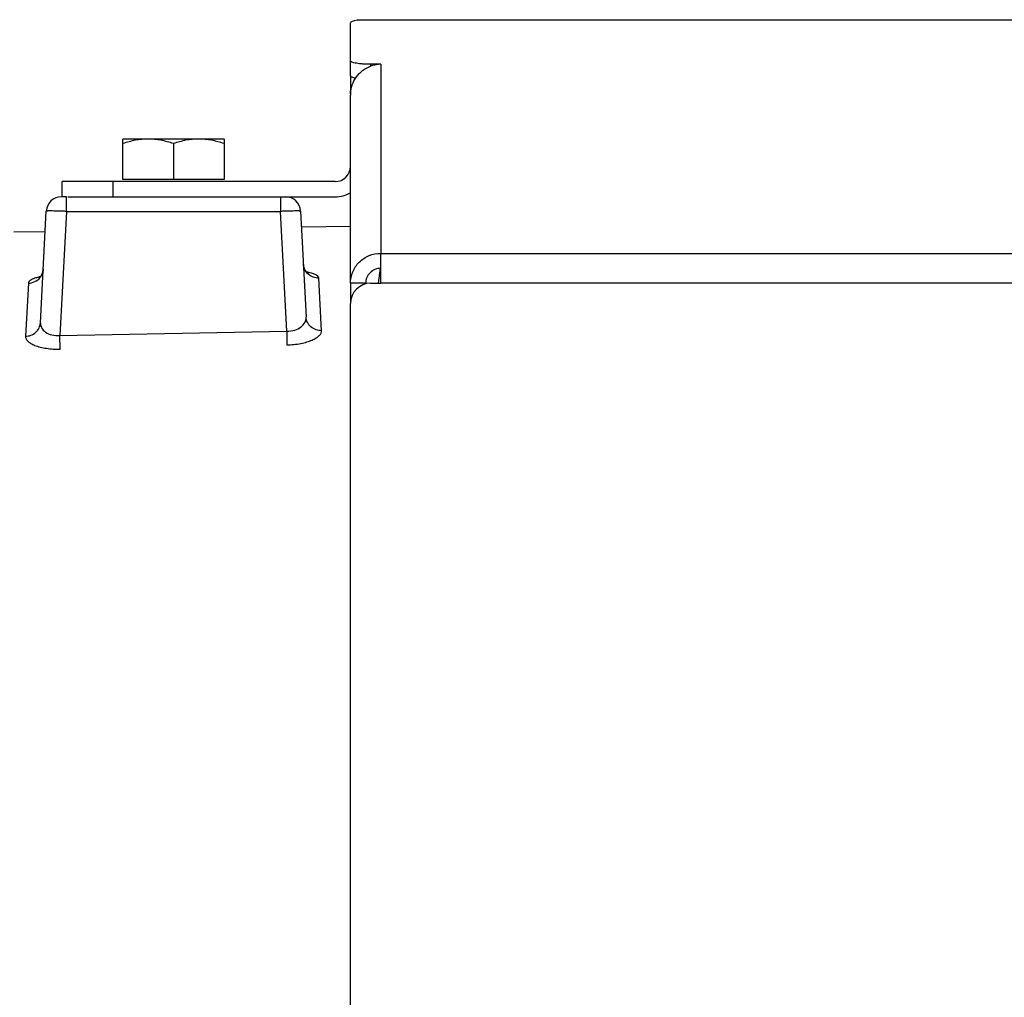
# Model space of a CAD drawing. Extents: x -1509 to 1181, y 8 to 1681.
# Tile 29 of 74: x -747 to -650, y 990 to 1087. Entities that reach past the tile are written whole.
import ezdxf

# ---------------------------------------------------------------- set-up
doc = ezdxf.new("R2010")
doc.units = 0
doc.header["$LTSCALE"] = 65.395
doc.layers.get('0').update_dxf_attribs({"linetype": 'CONTINUOUS'})

msp = doc.modelspace()

# ---------------------------------------------------------------- linework, layer by layer
at = {"color": 9, "linetype": 'CONTINUOUS'}
for p, q in [((-647.572, 1086.747), (-713.918, 1086.747)), ((-711.572, 1082.384), (-711.572, 1063.697)), ((-738.072, 1070.792), (-738.072, 1069.292)), ((-742.649, 1067.845), (-742.649, 1069.292)), ((-721.495, 1069.292), (-721.495, 1067.845)), ((-742.649, 1067.845), (-743.292, 1055.573)), ((-742.649, 1067.845), (-721.495, 1067.845)), ((-720.874, 1056), (-721.495, 1067.845)), ((-711.572, 1063.697), (-512.572, 1063.697)), ((-711.803, 1060.747), (-711.604, 1062.232)), ((-711.803, 1060.743), (-711.605, 1062.219)), ((-512.572, 1060.743), (-711.572, 1060.743))]:
    msp.add_line(p, q, dxfattribs=at)
at = {"color": 2, "linetype": 'CONTINUOUS'}
for p, q in [((-712.572, 1086.792), (-711.572, 1086.792)), ((-712.572, 1082.384), (-712.572, 1082.195)), ((-711.572, 1082.384), (-712.572, 1082.384)), ((-714.572, 1081.254), (-714.572, 1079.338)), ((-727.072, 1070.992), (-737.072, 1070.992)), ((-711.572, 1060.743), (-711.572, 1063.697)), ((-717.424, 1056.055), (-717.699, 1061.258)), ((-746.419, 1060.751), (-746.697, 1055.504)), ((-714.572, 1060.743), (-714.572, 1058.806)), ((-713.072, 1060.743), (-714.572, 1060.743)), ((-713.072, 1060.678), (-713.072, 1060.743)), ((-712.572, 1060.743), (-711.572, 1060.743)), ((-743.292, 1055.573), (-720.874, 1056)), ((-743.266, 1054.23), (-743.292, 1055.573)), ((-720.874, 1056), (-720.848, 1054.656))]:
    msp.add_line(p, q, dxfattribs=at)
at = {"color": 6, "linetype": 'CONTINUOUS'}
for p, q in [((-711.572, 1086.792), (-647.572, 1086.792)), ((-714.572, 1081.254), (-714.572, 1086.486)), ((-714.572, 1060.773), (-714.572, 1079.338)), ((-737.072, 1070.992), (-737.072, 1074.992)), ((-727.072, 1074.992), (-737.072, 1074.992)), ((-727.072, 1074.992), (-727.072, 1070.992)), ((-732.072, 1074.546), (-732.072, 1070.992)), ((-743.072, 1069.292), (-743.072, 1070.792)), ((-716.072, 1070.792), (-743.072, 1070.792)), ((-742.648, 1069.292), (-743.148, 1069.292)), ((-742.499, 1069.292), (-716.072, 1069.292)), ((-745.225, 1056.833), (-744.646, 1067.871)), ((-719.497, 1067.871), (-718.948, 1057.384)), ((-719.416, 1066.31), (-714.572, 1066.394)), ((-747.848, 1065.813), (-744.751, 1065.867)), ((-714.572, 988.26), (-714.572, 1058.743))]:
    msp.add_line(p, q, dxfattribs=at)
for points in [[(-718.72, 1061.712), (-718.72, 1061.712), (-718.722, 1061.714), (-718.734, 1061.72), (-718.752, 1061.732), (-718.777, 1061.749), (-718.808, 1061.773), (-718.846, 1061.805), (-718.889, 1061.846), (-718.936, 1061.897), (-718.985, 1061.958), (-719.034, 1062.03), (-719.081, 1062.112), (-719.123, 1062.202), (-719.16, 1062.3), (-719.19, 1062.405), (-719.211, 1062.515), (-719.223, 1062.633)], [(-744.947, 1062.127), (-744.959, 1062.006), (-744.98, 1061.898), (-745.009, 1061.797), (-745.044, 1061.703), (-745.084, 1061.617), (-745.128, 1061.539), (-745.174, 1061.47), (-745.22, 1061.411), (-745.264, 1061.361), (-745.305, 1061.321), (-745.34, 1061.289), (-745.37, 1061.266), (-745.392, 1061.25), (-745.406, 1061.241), (-745.409, 1061.239)]]:
    msp.add_lwpolyline(points, dxfattribs=at)
at = {"color": 2, "linetype": 'CONTINUOUS'}
for centre, radius, start, end in [((-711.508, 1079.311), 3.074, 110.25097, 110.60072), ((-711.509, 1079.314), 3.071, 106.70943, 110.25141), ((-711.51, 1079.311), 3.074, 91.16116, 106.68077), ((-711.546, 1079.338), 3.026, 177.27214, 179.9998), ((-720.995, 1067.792), 1.5, 3.00023, 89.99998), ((-744.059, 1056.02), 5.495, 103.50491, 105.24927), ((-743.862, 1055.208), 6.331, 102.60942, 103.52416), ((-720.03, 1055.713), 6.245, 78.39187, 79.52688)]:
    msp.add_arc(centre, radius, start, end, dxfattribs=at)
at = {"color": 6, "linetype": 'CONTINUOUS'}
for centre, radius, start, end in [((-716.072, 1072.292), 1.5, 270, 360), ((-743.148, 1067.792), 1.5, 90, 177), ((-716.072, 1072.292), 3, 270, 300.02137), ((-712.572, 1058.743), 2, 90, 180)]:
    msp.add_arc(centre, radius, start, end, dxfattribs=at)
msp.add_ellipse((-712.572, 1086.486), major_axis=(2, 0), ratio=0.176327, start_param=2.309224, end_param=3.141593, dxfattribs=at)
for points, knots in [([(-713.918, 1086.747), (-713.712, 1086.78), (-713.261, 1086.794), (-712.813, 1086.792), (-712.572, 1086.792)], [0, 0, 0, 0, 0.463938, 1, 1, 1, 1]), ([(-712.572, 1082.384), (-712.827, 1082.384), (-713.198, 1082.396), (-713.67, 1082.439), (-713.97, 1082.48), (-714.216, 1082.531), (-714.383, 1082.58), (-714.482, 1082.627), (-714.54, 1082.664), (-714.572, 1082.706), (-714.572, 1082.732)], [0, 0, 0, 0, 0.368679, 0.535858, 0.683236, 0.805627, 0.89918, 0.934563, 0.962499, 1, 1, 1, 1]), ([(-714.572, 1081.254), (-714.572, 1081.231), (-714.531, 1081.173), (-714.424, 1081.12), (-714.262, 1081.065), (-714.134, 1081.037), (-714.06, 1081.022)], [0, 0, 0, 0, 0.122603, 0.32214, 0.615578, 1, 1, 1, 1]), ([(-734.572, 1074.992), (-734.995, 1074.992), (-735.846, 1074.906), (-736.667, 1074.681), (-737.072, 1074.546)], [0, 0, 0, 0, 0.498128, 1, 1, 1, 1]), ([(-732.072, 1074.546), (-732.476, 1074.681), (-733.298, 1074.906), (-734.149, 1074.992), (-734.572, 1074.992)], [0, 0, 0, 0, 0.501872, 1, 1, 1, 1]), ([(-729.572, 1074.992), (-729.995, 1074.992), (-730.846, 1074.906), (-731.667, 1074.681), (-732.072, 1074.546)], [0, 0, 0, 0, 0.498128, 1, 1, 1, 1]), ([(-727.072, 1074.546), (-727.476, 1074.681), (-728.298, 1074.906), (-729.149, 1074.992), (-729.572, 1074.992)], [0, 0, 0, 0, 0.501872, 1, 1, 1, 1]), ([(-714.572, 1060.743), (-714.572, 1061.127), (-714.415, 1061.907), (-713.746, 1062.889), (-712.748, 1063.544), (-711.962, 1063.697), (-711.572, 1063.697)], [0, 0, 0, 0, 0.248229, 0.4975, 0.748235, 1, 1, 1, 1]), ([(-711.572, 1062.22), (-711.767, 1062.22), (-712.16, 1062.144), (-712.659, 1061.816), (-712.993, 1061.325), (-713.072, 1060.935), (-713.072, 1060.743)], [0, 0, 0, 0, 0.251764, 0.5025, 0.751771, 1, 1, 1, 1])]:
    msp.add_open_spline(points, degree=3, knots=knots, dxfattribs=at)
at = {"color": 2, "linetype": 'CONTINUOUS'}
for points, knots in [([(-714.568, 1079.482), (-714.554, 1079.776), (-714.439, 1080.364), (-714.02, 1081.156), (-713.391, 1081.796), (-712.866, 1082.085), (-712.59, 1082.189)], [0, 0, 0, 0, 0.249757, 0.499731, 0.749907, 1, 1, 1, 1]), ([(-745.504, 1061.321), (-745.634, 1061.286), (-745.867, 1061.211), (-746.193, 1061.065), (-746.412, 1060.882), (-746.419, 1060.751)], [0, 0, 0, 0, 0.362563, 0.648451, 1, 1, 1, 1]), ([(-717.699, 1061.258), (-717.706, 1061.401), (-717.973, 1061.592), (-718.349, 1061.73), (-718.622, 1061.799), (-718.773, 1061.83)], [0, 0, 0, 0, 0.342511, 0.631393, 1, 1, 1, 1]), ([(-746.697, 1055.504), (-746.701, 1055.421), (-746.659, 1055.236), (-746.464, 1054.993), (-746.157, 1054.773), (-745.74, 1054.58), (-745.222, 1054.42), (-744.391, 1054.258), (-743.724, 1054.222), (-743.266, 1054.23)], [0, 0, 0, 0, 0.063676, 0.139039, 0.233919, 0.351187, 0.490389, 0.648609, 1, 1, 1, 1]), ([(-720.848, 1054.656), (-720.389, 1054.665), (-719.721, 1054.727), (-718.893, 1054.92), (-718.378, 1055.099), (-717.962, 1055.307), (-717.656, 1055.536), (-717.462, 1055.784), (-717.419, 1055.971), (-717.424, 1056.055)], [0, 0, 0, 0, 0.35008, 0.507815, 0.646948, 0.764632, 0.860275, 0.936339, 1, 1, 1, 1])]:
    msp.add_open_spline(points, degree=3, knots=knots, dxfattribs=at)
at = {"color": 9, "linetype": 'CONTINUOUS'}
for points, knots in [([(-742.649, 1067.845), (-742.778, 1067.85), (-743.033, 1067.859), (-743.403, 1067.871), (-743.744, 1067.88), (-744.042, 1067.885), (-744.26, 1067.887), (-744.404, 1067.887), (-744.488, 1067.885), (-744.553, 1067.883), (-744.603, 1067.881), (-744.627, 1067.877), (-744.646, 1067.875), (-744.646, 1067.871)], [0, 0, 0, 0, 0.19487, 0.382207, 0.55486, 0.706202, 0.83044, 0.880868, 0.922834, 0.955947, 0.979903, 0.994525, 1, 1, 1, 1]), ([(-719.497, 1067.871), (-719.498, 1067.875), (-719.516, 1067.877), (-719.54, 1067.881), (-719.591, 1067.883), (-719.656, 1067.885), (-719.74, 1067.887), (-719.884, 1067.887), (-720.102, 1067.885), (-720.4, 1067.88), (-720.741, 1067.871), (-721.111, 1067.859), (-721.365, 1067.85), (-721.495, 1067.845)], [0, 0, 0, 0, 0.005475, 0.020097, 0.044053, 0.077166, 0.119132, 0.16956, 0.293799, 0.44514, 0.617793, 0.80513, 1, 1, 1, 1]), ([(-717.699, 1061.258), (-717.882, 1061.254), (-718.267, 1061.315), (-718.773, 1061.614), (-719.121, 1062.083), (-719.213, 1062.455), (-719.223, 1062.633)], [0, 0, 0, 0, 0.243885, 0.504844, 0.762763, 1, 1, 1, 1]), ([(-746.419, 1060.751), (-746.201, 1060.754), (-745.752, 1060.857), (-745.389, 1061.145), (-745.25, 1061.323)], [0, 0, 0, 0, 0.491575, 1, 1, 1, 1]), ([(-745.25, 1061.323), (-745.157, 1061.443), (-745.013, 1061.7), (-744.955, 1061.989), (-744.947, 1062.127)], [0, 0, 0, 0, 0.52271, 1, 1, 1, 1]), ([(-720.874, 1056), (-720.608, 1055.998), (-720.101, 1056.067), (-719.458, 1056.376), (-719.032, 1056.834), (-718.939, 1057.213), (-718.948, 1057.384)], [0, 0, 0, 0, 0.305376, 0.576567, 0.803432, 1, 1, 1, 1]), ([(-717.424, 1056.055), (-717.607, 1056.05), (-717.99, 1056.108), (-718.496, 1056.395), (-718.846, 1056.849), (-718.939, 1057.211), (-718.948, 1057.384)], [0, 0, 0, 0, 0.247534, 0.51019, 0.766461, 1, 1, 1, 1]), ([(-746.697, 1055.504), (-746.517, 1055.506), (-746.146, 1055.572), (-745.658, 1055.863), (-745.323, 1056.31), (-745.234, 1056.663), (-745.225, 1056.833)], [0, 0, 0, 0, 0.24804, 0.510146, 0.765958, 1, 1, 1, 1]), ([(-745.225, 1056.833), (-745.234, 1056.664), (-745.144, 1056.291), (-744.711, 1055.854), (-744.06, 1055.588), (-743.556, 1055.554), (-743.292, 1055.573)], [0, 0, 0, 0, 0.196953, 0.421189, 0.691579, 1, 1, 1, 1])]:
    msp.add_open_spline(points, degree=3, knots=knots, dxfattribs=at)

doc.saveas('drawing.dxf')
